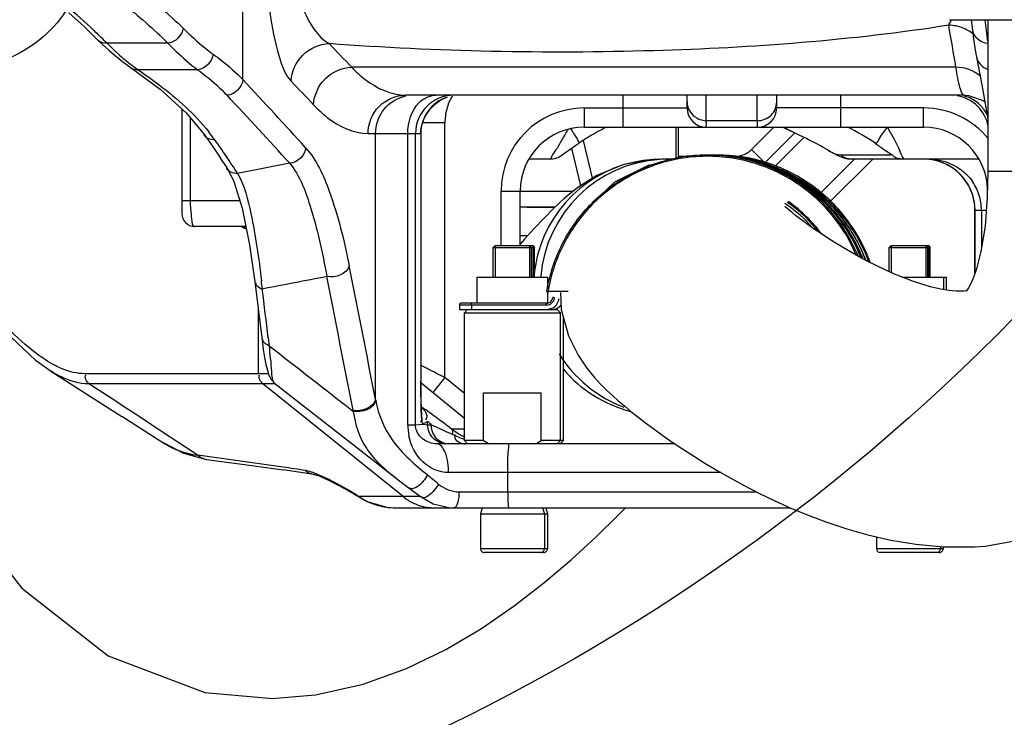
# Model space of a CAD drawing. Header units: millimetres. Extents: x 0 to 8493, y 0 to 6007.
# Tile 40 of 111: x 4437 to 4591, y 963 to 1072. Entities that reach past the tile are written whole.
import ezdxf

# ---------------------------------------------------------------- set-up
doc = ezdxf.new("R2010")
doc.units = ezdxf.units.MM
doc.header["$LTSCALE"] = 467.107143
doc.layers.get('0').update_dxf_attribs({"linetype": 'CONTINUOUS'})
for name, color, linetype in [('304103000046DXF_CONTINUOUS_LINE', 7, 'CONTINUOUS'), ('304103000094DXF_CONTINUOUS_LINE', 7, 'CONTINUOUS'), ('304104000155DXF_CONTINUOUS_LINE', 7, 'CONTINUOUS'), ('304105000138DXF_CONTINUOUS_LINE', 7, 'CONTINUOUS'), ('304106000022DXF_CONTINUOUS_LINE', 7, 'CONTINUOUS'), ('304106000057DXF_CONTINUOUS_LINE', 7, 'CONTINUOUS'), ('304109000083DXF_CONTINUOUS_LINE', 7, 'CONTINUOUS'), ('501023000046DXF_CONTINUOUS_LINE', 7, 'CONTINUOUS'), ('604006000006DXF_CONTINUOUS_LINE', 7, 'CONTINUOUS'), ('XIANLAN_DXF_CONTINUOUS_LINE', 7, 'CONTINUOUS'), ('最大动作范围图_DXF_DIMENSION', 7, 'CONTINUOUS')]:
    doc.layers.add(name, color=color, linetype=linetype)
doc.styles.get("Standard").update_dxf_attribs({"font": 'txt', "width": 0.7})
doc.dimstyles.new('DIMSTYLE_1', dxfattribs={"dimtxt": 85.714286, "dimasz": 42.857143, "dimexe": 1.5, "dimexo": 0, "dimgap": 6, "dimtad": 0, "dimtih": 1, "dimtoh": 1, "dimdec": 1, "dimdsep": 46, "dimtxsty": 'Standard', "dimblk": '_FILLED', "dimblk1": '_FILLED', "dimblk2": '_FILLED', "dimcen": 0.09, "dimclrt": 5, "dimazin": 2, "dimtp": 0.5, "dimtm": 0.5, "dimtfac": 1, "dimtdec": 65535, "dimtofl": 0, "dimtmove": 0, "dimatfit": 3, "dimldrblk": '_FILLED', "dimfxl": 0, "dimtolj": 1, "dimarcsym": 0})

# ---------------------------------------------------------------- blocks, each defined once
blk = doc.blocks.new('*D2')
at = {"layer": '最大动作范围图_DXF_DIMENSION', "color": 2, "linetype": 'Continuous', "transparency": 16777216}
blk.add_line((5263.67, 1245.98), (4966.12, 1245.98), dxfattribs=at)
for start, end in [(260.88866, 360), (193, 239.94839)]:
    blk.add_arc((4366.38, 1245.98), 610.46, start, end, dxfattribs=at)
for points in [[(4986.04, 1202.78), (4976.84, 1245.98), (4964.63, 1203.53)], [(3793.01, 1070.04), (3771.56, 1108.66), (3772.32, 1064.49)]]:
    blk.add_solid(points, dxfattribs=at)
blk = doc.blocks.new('_FILLED')
at = {"color": 0, "linetype": 'ByBlock'}
blk.add_solid([(0, 0), (-1, 0.25), (-1, -0.25)], dxfattribs=at)

msp = doc.modelspace()

# ---------------------------------------------------------------- linework, layer by layer
at = {"color": 2, "linetype": 'Continuous'}
msp.add_circle((4366.427, 1245.984), 316, dxfattribs=at)
at = {"layer": '304103000046DXF_CONTINUOUS_LINE', "color": 9, "linetype": 'Continuous'}
for p, q in [((4551.466, 1051.489), (4554.961, 1054.984)), ((4553.64, 1049.447), (4558.274, 1054.081)), ((4555.223, 1048.922), (4559.673, 1053.372)), ((4553.444, 1049.511), (4551.466, 1051.489)), ((4540.084, 1050.456), (4541.827, 1050.456)), ((4567.599, 1049.984), (4562.336, 1044.721)), ((4516.473, 1037.984), (4515.332, 1037.984))]:
    msp.add_line(p, q, dxfattribs=at)
at = {"layer": '304103000046DXF_CONTINUOUS_LINE', "color": 7, "linetype": 'Continuous'}
msp.add_line((4570.427, 1049.984), (4563.854, 1043.41), dxfattribs=at)
at = {"layer": '304103000046DXF_CONTINUOUS_LINE', "color": 9, "linetype": 'Continuous'}
msp.add_arc((4548.972, 1053.984), 3.528, 270, 315, dxfattribs=at)
at = {"layer": '304103000094DXF_CONTINUOUS_LINE', "color": 9, "linetype": 'Continuous'}
for p, q in [((4471.975, 1062.411), (4471.975, 1098.484)), ((4460.275, 1068.099), (4450.758, 1068.099)), ((4464.912, 1063.958), (4455.602, 1063.958)), ((4583.442, 1064.355), (4488.986, 1064.355)), ((4531.427, 1054.984), (4531.427, 1059.984)), ((4544.396, 1055.998), (4544.396, 1059.984)), ((4552.396, 1055.998), (4552.396, 1059.984)), ((4565.427, 1054.984), (4565.427, 1059.984)), ((4525.332, 1057.984), (4541.427, 1057.984)), ((4525.332, 1057.984), (4525.332, 1054.984)), ((4578.398, 1057.984), (4555.427, 1057.984)), ((4578.398, 1054.984), (4578.398, 1057.984)), ((4463.743, 1056.48), (4463.743, 1043.484)), ((4552.396, 1055.998), (4544.396, 1055.998)), ((4503.563, 1055.646), (4500.045, 1055.646)), ((4503.563, 1015.831), (4503.563, 1055.646)), ((4491.55, 1053.984), (4499.782, 1053.984)), ((4492.716, 1012.432), (4492.716, 1053.984)), ((4497.755, 1008.484), (4497.755, 1053.984)), ((4498.967, 1008.484), (4498.967, 1053.984)), ((4499.778, 1053.984), (4499.778, 1015.269)), ((4573.278, 1050.617), (4565.33, 1050.617)), ((4479.312, 1049.334), (4471.161, 1047.759)), ((4512.332, 1044.984), (4515.332, 1044.984)), ((4512.332, 1036.484), (4512.332, 1044.984)), ((4463.743, 1043.484), (4462.427, 1043.484)), ((4471.479, 1043.485), (4463.743, 1043.484)), ((4588.177, 1041.984), (4586.421, 1041.984)), ((4586.432, 1032.234), (4586.432, 1041.984)), ((4587.427, 1041.984), (4587.427, 1036.037)), ((4474.37, 1026.707), (4474.37, 1016.445)), ((4475.939, 1022.07), (4476.087, 1020.829)), ((4500.781, 1017.245), (4499.739, 1017.776)), ((4474.37, 1016.445), (4447.226, 1016.445)), ((4475.99, 1016.446), (4474.37, 1016.446)), ((4500.932, 1017.169), (4500.781, 1017.245)), ((4503.563, 1015.831), (4501.671, 1013.503)), ((4506.609, 1013.356), (4503.563, 1015.831)), ((4476.983, 1014.884), (4447.92, 1014.883)), ((4497.023, 997.237), (4475.115, 1014.883)), ((4499.782, 1015.269), (4499.778, 1015.269)), ((4492.716, 1012.432), (4492.747, 1012.258)), ((4489.209, 1010.735), (4489.243, 1010.562)), ((4499.867, 1010.706), (4499.866, 1010.573)), ((4497.755, 1008.484), (4498.967, 1008.484)), ((4498.967, 1008.484), (4500.08, 1008.537)), ((4500.08, 1008.537), (4500.861, 1008.484)), ((4500.602, 1008.853), (4500.861, 1008.964)), ((4500.861, 1008.484), (4500.861, 1008.964)), ((4500.861, 1008.484), (4501.431, 1008.484)), ((4504.592, 1007.834), (4506.609, 1007.835)), ((4546.72, 1000.984), (4504.124, 1000.984)), ((4513.386, 997.984), (4513.386, 1000.984)), ((4505.767, 997.984), (4552.258, 997.984)), ((4490.404, 997.026), (4490.149, 997.237)), ((4499.767, 997.237), (4490.15, 997.236))]:
    msp.add_line(p, q, dxfattribs=at)
at = {"layer": '304103000094DXF_CONTINUOUS_LINE', "color": 7, "linetype": 'Continuous'}
for p, q in [((4585.829, 1071.784), (4586.026, 1070.14)), ((4449.385, 1068.55), (4451.112, 1066.919)), ((4451.112, 1066.919), (4453.154, 1065.225)), ((4453.154, 1065.225), (4454.51, 1064.25)), ((4586.652, 1065.919), (4586.653, 1065.916)), ((4586.652, 1065.919), (4587.474, 1061.594)), ((4584.79, 1059.984), (4497.436, 1059.984)), ((4541.427, 1057.984), (4541.427, 1059.984)), ((4555.427, 1057.984), (4555.427, 1059.984)), ((4462.427, 1057.84), (4462.427, 1041.484)), ((4525.332, 1054.984), (4578.398, 1054.984)), ((4556.364, 1054.984), (4556.722, 1054.821)), ((4556.722, 1054.821), (4558.282, 1054.077)), ((4465.986, 1053.804), (4467.088, 1052.239)), ((4499.782, 1053.984), (4499.782, 1015.269)), ((4467.088, 1052.239), (4468.452, 1050.232)), ((4469.511, 1048.615), (4468.452, 1050.232)), ((4519.943, 1049.984), (4516.672, 1049.984)), ((4566.483, 1050.05), (4567.171, 1049.984)), ((4587.058, 1049.984), (4567.17, 1049.984)), ((4469.511, 1048.615), (4470.552, 1046.482)), ((4515.332, 1036.484), (4515.332, 1044.984)), ((4586.421, 1032.206), (4586.421, 1041.984)), ((4472.424, 1039.484), (4464.427, 1039.484)), ((4471.812, 1039.377), (4472.508, 1039.075)), ((4473.867, 1030.786), (4474.17, 1028.35)), ((4474.973, 1021.724), (4475.168, 1020.251)), ((4475.168, 1020.251), (4475.371, 1018.975)), ((4441.965, 1016.86), (4453.033, 1009.782)), ((4476.983, 1014.92), (4476.984, 1014.919)), ((4499.783, 1015.062), (4506.609, 1009.516)), ((4499.867, 1010.706), (4499.827, 1011.82)), ((4458.743, 1006.097), (4453.033, 1009.782)), ((4499.896, 1010.14), (4499.867, 1010.708)), ((4499.867, 1010.708), (4499.867, 1010.706)), ((4499.925, 1009.715), (4499.896, 1010.14)), ((4458.747, 1006.093), (4462.722, 1004.008)), ((4539.534, 1005.484), (4502.275, 1005.484)), ((4462.722, 1004.008), (4466.283, 1003.059)), ((4483.051, 1000.694), (4478.297, 1001.417)), ((4489.403, 997.635), (4490.405, 997.026)), ((4499.544, 997.404), (4499.83, 997.19)), ((4490.405, 997.027), (4491.39, 996.492)), ((4491.39, 996.492), (4494.656, 995.555)), ((4494.656, 995.555), (4495.862, 995.484)), ((4495.861, 995.484), (4557.569, 995.484)), ((4504.361, 995.504), (4504.928, 995.484))]:
    msp.add_line(p, q, dxfattribs=at)
for points in [[(4444.79, 1072.863), (4447.165, 1070.695), (4449.385, 1068.55)], [(4586.026, 1070.141), (4586.193, 1068.808), (4586.459, 1067.003), (4586.653, 1065.916)], [(4454.51, 1064.25), (4459.035, 1060.928), (4463.17, 1057.164), (4465.986, 1053.804)], [(4587.474, 1061.594), (4588.318, 1056.859), (4588.427, 1056.207)], [(4584.79, 1059.984), (4585.405, 1059.947), (4587.701, 1059.177), (4587.94, 1058.978)], [(4519.943, 1049.984), (4520.436, 1050.025), (4520.96, 1050.161), (4521.407, 1050.36), (4521.735, 1050.559), (4522.049, 1050.773), (4522.445, 1051.052), (4522.92, 1051.389), (4523.46, 1051.767), (4524.052, 1052.174), (4524.516, 1052.486)], [(4563.511, 1051.309), (4564.181, 1050.957), (4564.776, 1050.661), (4565.321, 1050.416), (4565.858, 1050.214), (4566.483, 1050.05)], [(4470.552, 1046.482), (4471.845, 1042.302), (4473.019, 1036.591), (4473.867, 1030.786)], [(4474.17, 1028.35), (4474.64, 1024.495), (4474.973, 1021.724)], [(4430.581, 1028.045), (4434.812, 1023.059), (4439.582, 1018.572), (4441.999, 1016.838)], [(4475.371, 1018.975), (4475.582, 1017.895), (4475.805, 1016.997), (4476.059, 1016.243), (4476.415, 1015.545), (4476.981, 1014.922)], [(4476.983, 1014.92), (4489.731, 1004.965), (4496.008, 1000.062)], [(4499.827, 1011.82), (4499.791, 1013.726), (4499.782, 1015.269)], [(4499.959, 1009.335), (4499.965, 1009.301), (4499.951, 1009.418), (4499.925, 1009.715)], [(4466.281, 1003.06), (4472.238, 1002.273), (4478.297, 1001.417)], [(4483.051, 1000.694), (4483.165, 1000.672), (4483.999, 1000.416), (4485.378, 999.828), (4487.205, 998.894), (4489.403, 997.635)], [(4496.008, 1000.062), (4497.156, 999.183), (4499.544, 997.404)], [(4499.83, 997.19), (4501.739, 996.111), (4504.361, 995.504)]]:
    msp.add_lwpolyline(points, dxfattribs=at)
at = {"layer": '304103000094DXF_CONTINUOUS_LINE', "color": 9, "linetype": 'Continuous'}
for centre, radius, start, end in [((4365.905, 982.273), 120.694, 46.67097, 49.45083), ((4574.04, 1075.567), 9.502, 335.1696, 335.94682), ((3412.211, 928.312), 1184.528, 6.791377, 6.956844), ((4372.028, 988.839), 111.717, 45.85539, 46.64478), ((4210.622, 1003.505), 377.754, 9.2698, 10.27949), ((4582.329, 1064.925), 5.985, 50.18579, 67.72308), ((4374.368, 991.251), 108.356, 45.17125, 45.85482), ((4481.259, 1098.189), 42.845, 224.61237, 227.71988), ((3818.488, 428.454), 924.087, 43.482999, 43.798976), ((4469.416, 1084.146), 24.462, 233.20442, 235.61681), ((3766.735, 401.76), 966.345, 42.272109, 43.130272), ((3812.513, 423.033), 923.801, 43.461554, 43.77752), ((3764.242, 399.509), 966.229, 42.263195, 43.121337), ((4504.963, 1053.987), 5.997, 90.04574, 180.03283), ((4511.853, 1055.652), 8.29, 149.85753, 165.1879), ((4583.565, 1054.938), 5.047, 75.27934, 76.69464), ((4511.93, 1055.641), 8.367, 165.24461, 179.96722), ((4525.332, 1044.984), 13, 90, 180), ((4578.398, 1044.984), 13, 38.92817, 90), ((4582.876, 1054.144), 6.12, 25.61093, 33.37591), ((4528.378, 993.235), 67.799, 63.18517, 65.59043), ((4547.624, 1017.582), 41.912, 56.38106, 63.19878), ((4443.976, 1036.108), 29.043, 35.60186, 38.70847), ((4359.368, 975.604), 133.059, 34.19711, 35.57616), ((4363.187, 978.21), 128.434, 33.50873, 34.19288), ((4578.442, 1041.963), 8.021, 72.02336, 89.93342), ((4365.679, 979.86), 125.446, 32.7697, 33.50891), ((4578.434, 1041.99), 7.998, 359.95902, 71.90814), ((4579.388, 1041.972), 8.041, 17.99466, 35.89237), ((4579.351, 1041.975), 8.075, 0.06368, 17.89319), ((4470.92, 1035.548), 3.934, 67.40671, 71.89488), ((-3569.247, -562.83), 8214.42, 11.0559751, 11.2045255), ((-3574.24, -564.402), 8215.854, 11.0531377, 11.2016521), ((4300.952, 1011.771), 174.974, 5.87313, 6.30456), ((3011.048, 846.46), 1475.38, 6.835946, 7.133496), ((2949.187, -1279.021), 2740.109, 56.550973, 56.841218), ((4626.091, 1015.135), 126.313, 179.93941, 181.46523), ((4572.51, 1013.781), 72.714, 181.4781, 182.52884), ((4487.084, 990.938), 24.039, 55.08083, 55.73317), ((4506.429, 1008.495), 8.674, 180.06955, 191.76746), ((4498.98, 1009.465), 0.972, 352.64504, 0.08855), ((2865.168, -1406.102), 2892.454, 56.421806, 56.549832), ((4511.801, 1017.193), 11.814, 232.3932, 240.5754), ((4511.668, 1016.967), 11.552, 240.60177, 244.43359), ((4506.733, 1008.916), 3.432, 266.18342, 270.06616), ((4466.591, 1005.486), 2.446, 253.6409, 262.70672), ((4318.595, 781.58), 284.946, 49.79003, 50.24093), ((4495.669, 1005.356), 9.818, 235.79327, 237.68358), ((4495.796, 1005.567), 10.064, 237.71154, 245.77896), ((4495.878, 1005.74), 10.256, 245.76025, 247.24592), ((4495.896, 1005.795), 10.314, 247.27126, 261.53897), ((4502.019, 1003.443), 7.967, 231.17196, 244.04933), ((4501.989, 1003.389), 7.905, 244.06932, 250.76095), ((4501.996, 1003.437), 7.953, 250.82516, 269.93472), ((4495.866, 1005.612), 10.128, 261.5541, 269.96988)]:
    msp.add_arc(centre, radius, start, end, dxfattribs=at)
at = {"layer": '304103000094DXF_CONTINUOUS_LINE', "color": 7, "linetype": 'Continuous'}
for centre, radius, start, end in [((4505.782, 1053.984), 6, 108, 180), ((4582.609, 1053.984), 6, 11.15214, 80.06735), ((4544.427, 1057.984), 3, 180, 270), ((4552.427, 1057.984), 3, 270, 360), ((4525.332, 1044.984), 10, 90, 180), ((4547.704, 1017.601), 41.891, 116.80106, 120.93108), ((4578.398, 1044.984), 10, 1.20462, 90), ((4547.697, 1017.612), 41.877, 120.93044, 123.621), ((4578.421, 1041.984), 8, 0, 90), ((4464.427, 1041.484), 2, 179.99998, 270)]:
    msp.add_arc(centre, radius, start, end, dxfattribs=at)
at = {"layer": '304103000094DXF_CONTINUOUS_LINE', "color": 9, "linetype": 'Continuous'}
for points in [[(4455.414, 1076.723), (4457.94, 1074.765), (4460.373, 1072.676), (4462.651, 1070.435)], [(4453.127, 1074.388), (4455.623, 1072.428), (4458.027, 1070.338), (4460.275, 1068.099)], [(4462.651, 1070.435), (4462.507, 1069.334), (4461.379, 1068.222), (4460.275, 1068.099)], [(4584.598, 1070.463), (4583.879, 1070.757), (4583.089, 1070.913), (4582.312, 1070.915)], [(4586.026, 1070.141), (4586.155, 1069.089), (4587.403, 1068.101), (4588.462, 1068.099)], [(4450.758, 1068.099), (4450.279, 1068.045), (4449.727, 1068.21), (4449.385, 1068.55)], [(4452.434, 1066.49), (4453.181, 1065.812), (4453.956, 1065.162), (4454.764, 1064.558)], [(4467.328, 1066.398), (4467.255, 1065.256), (4466.055, 1064.02), (4464.912, 1063.958)], [(4586.654, 1065.917), (4586.82, 1065.08), (4587.582, 1064.279), (4588.404, 1064.051)], [(4455.602, 1063.958), (4455.219, 1063.935), (4454.818, 1064.01), (4454.472, 1064.177)], [(4587.275, 1062.973), (4586.229, 1063.84), (4584.8, 1064.35), (4583.442, 1064.355)], [(4471.975, 1062.411), (4471.922, 1061.254), (4470.658, 1060.009), (4469.5, 1059.971)], [(4499.558, 1058.838), (4500.223, 1059.501), (4501.191, 1059.984), (4502.13, 1059.984)], [(4499.778, 1053.984), (4499.778, 1056.334), (4501.683, 1058.964), (4503.918, 1059.69)], [(4541.427, 1058.937), (4541.427, 1058.432), (4541.57, 1057.912), (4541.824, 1057.476)], [(4586.782, 1058.838), (4586.218, 1059.29), (4585.547, 1059.636), (4584.847, 1059.82)], [(4497.755, 1053.984), (4497.755, 1055.71), (4498.336, 1057.62), (4499.558, 1058.838)], [(4541.824, 1057.476), (4542.321, 1056.621), (4543.407, 1056.008), (4544.396, 1055.998)], [(4587.987, 1057.511), (4587.658, 1058.009), (4587.248, 1058.465), (4586.782, 1058.838)], [(4467.59, 1053.015), (4466.974, 1053.001), (4466.102, 1053.191), (4465.905, 1053.775)], [(4481.79, 1051.774), (4481.739, 1050.616), (4480.471, 1049.371), (4479.313, 1049.334)], [(4567.17, 1049.984), (4566.584, 1049.984), (4565.784, 1050.166), (4565.572, 1050.712)], [(4575.117, 1049.984), (4574.531, 1049.984), (4573.731, 1050.166), (4573.519, 1050.712)], [(4579.446, 1049.984), (4581.863, 1049.984), (4584.484, 1048.643), (4585.902, 1046.686)], [(4471.161, 1047.759), (4470.526, 1047.747), (4469.565, 1047.979), (4469.453, 1048.604)], [(4488.605, 1033.329), (4488.358, 1032.054), (4486.363, 1031.334), (4485.099, 1031.631)], [(4485.099, 1031.631), (4481.735, 1030.979), (4478.371, 1030.327), (4475.007, 1029.675)], [(4475.007, 1029.676), (4474.561, 1029.8), (4473.784, 1030.345), (4474.074, 1030.705)], [(4476.087, 1020.83), (4475.641, 1020.956), (4474.866, 1021.507), (4475.159, 1021.867)], [(4476.087, 1020.829), (4480.473, 1017.408), (4484.858, 1013.985), (4489.243, 1010.562)], [(4443.755, 1017.203), (4443.368, 1017.363), (4442.988, 1017.542), (4442.617, 1017.735)], [(4447.226, 1016.445), (4446.042, 1016.445), (4444.85, 1016.752), (4443.755, 1017.203)], [(4447.92, 1014.883), (4447.547, 1015.206), (4447.177, 1015.868), (4447.442, 1016.283)], [(4475.115, 1014.883), (4474.728, 1015.195), (4474.32, 1015.874), (4474.602, 1016.284)], [(4503.563, 1015.831), (4502.686, 1016.277), (4501.809, 1016.722), (4500.932, 1017.169)], [(4492.716, 1012.432), (4492.472, 1011.156), (4490.473, 1010.437), (4489.209, 1010.735)], [(4492.747, 1012.258), (4492.493, 1010.986), (4490.507, 1010.27), (4489.243, 1010.563)], [(4499.863, 1011.199), (4500.274, 1010.853), (4500.729, 1010.377), (4500.73, 1009.84)], [(4501.089, 1007.336), (4500.94, 1007.697), (4500.861, 1008.094), (4500.861, 1008.484)], [(4501.794, 1006.984), (4501.557, 1007.441), (4501.43, 1007.97), (4501.431, 1008.484)], [(4501.739, 1006.363), (4501.463, 1006.639), (4501.238, 1006.975), (4501.089, 1007.336)], [(4502.751, 1005.909), (4502.35, 1006.173), (4502.015, 1006.558), (4501.794, 1006.984)], [(4504.721, 1006.995), (4505.312, 1006.703), (4505.92, 1006.442), (4506.543, 1006.225)], [(4503.857, 1005.484), (4503.093, 1005.484), (4502.279, 1005.822), (4501.739, 1006.363)], [(4504.142, 1005.484), (4503.657, 1005.484), (4503.156, 1005.642), (4502.751, 1005.909)], [(4506.505, 1005.492), (4506.024, 1005.524), (4505.434, 1005.751), (4505.239, 1006.192)], [(4466.391, 1003.501), (4465.897, 1003.565), (4465.404, 1003.629), (4464.91, 1003.693)], [(4465.903, 1003.139), (4465.539, 1003.246), (4465.193, 1003.441), (4464.911, 1003.693)], [(4483.042, 1000.695), (4482.554, 1000.773), (4482.073, 1000.996), (4481.696, 1001.316)], [(4483.669, 1000.713), (4483.031, 1000.971), (4482.375, 1001.208), (4481.696, 1001.316)], [(4502.554, 999.189), (4503.428, 998.451), (4504.623, 997.984), (4505.767, 997.984)]]:
    msp.add_open_spline(points, degree=3, dxfattribs=at)
for points, knots in [([(4480.359, 1076.03), (4480.681, 1075.059), (4481.85, 1072.143), (4483.593, 1069.125), (4485.468, 1068.043)], [0, 0, 0, 0, 0.3208926, 1, 1, 1, 1]), ([(4444.298, 1073.223), (4442.133, 1069.664), (4435.076, 1064.322), (4426.836, 1063.684), (4422.918, 1063.685)], [0, 0, 0, 0, 0.515351, 1, 1, 1, 1]), ([(4476.184, 1073.031), (4476.508, 1070.665), (4477.24, 1066.986), (4478.54, 1063.203), (4479.527, 1062.174)], [0, 0, 0, 0, 0.6261161, 1, 1, 1, 1]), ([(4582.312, 1070.915), (4582.374, 1071.014), (4582.498, 1071.232), (4582.608, 1071.456), (4582.664, 1071.577)], [0, 0, 0, 0, 0.4670089, 1, 1, 1, 1]), ([(4462.651, 1070.435), (4463.059, 1070.035), (4464.548, 1068.611), (4466.121, 1067.269), (4467.328, 1066.398)], [0, 0, 0, 0, 0.277461, 1, 1, 1, 1]), ([(4582.312, 1070.915), (4567.083, 1068.525), (4534.734, 1066.135), (4502.349, 1066.782), (4485.469, 1068.043)], [0, 0, 0, 0, 0.4766343, 1, 1, 1, 1]), ([(4460.275, 1068.099), (4460.679, 1067.688), (4462.152, 1066.23), (4463.712, 1064.853), (4464.912, 1063.958)], [0, 0, 0, 0, 0.277871, 1, 1, 1, 1]), ([(4479.527, 1062.174), (4479.59, 1063.665), (4480.933, 1066.692), (4483.976, 1067.996), (4485.469, 1068.043)], [0, 0, 0, 0, 0.49978, 1, 1, 1, 1]), ([(4467.328, 1066.398), (4467.774, 1066.077), (4469.407, 1064.852), (4470.947, 1063.494), (4471.975, 1062.411)], [0, 0, 0, 0, 0.268888, 1, 1, 1, 1]), ([(4455.602, 1063.958), (4456.742, 1063.192), (4460.734, 1060.351), (4464.432, 1057.027), (4466.639, 1054.27)], [0, 0, 0, 0, 0.2799495, 1, 1, 1, 1]), ([(4464.912, 1063.958), (4465.352, 1063.637), (4466.966, 1062.41), (4468.486, 1061.053), (4469.5, 1059.971)], [0, 0, 0, 0, 0.268675, 1, 1, 1, 1]), ([(4483.041, 1058.486), (4483.104, 1059.977), (4484.447, 1063.006), (4487.492, 1064.309), (4488.986, 1064.355)], [0, 0, 0, 0, 0.4997041, 1, 1, 1, 1]), ([(4488.986, 1064.355), (4489.646, 1063.673), (4491.982, 1061.499), (4495.17, 1059.984), (4497.436, 1059.984)], [0, 0, 0, 0, 0.295226, 1, 1, 1, 1]), ([(4584.336, 1060.471), (4584.25, 1060.668), (4583.834, 1061.935), (4583.619, 1063.254), (4583.442, 1064.355)], [0, 0, 0, 0, 0.1617453, 1, 1, 1, 1]), ([(4584.748, 1059.984), (4584.669, 1059.984), (4584.478, 1060.148), (4584.392, 1060.342), (4584.336, 1060.471)], [0, 0, 0, 0, 0.3600651, 1, 1, 1, 1]), ([(4491.55, 1053.984), (4491.55, 1055.511), (4492.778, 1058.676), (4495.93, 1059.984), (4497.436, 1059.984)], [0, 0, 0, 0, 0.503393, 1, 1, 1, 1]), ([(4492.716, 1053.984), (4492.716, 1055.328), (4493.65, 1058.087), (4496.151, 1059.604), (4497.453, 1059.868)], [0, 0, 0, 0, 0.5028999, 1, 1, 1, 1]), ([(4552.396, 1055.998), (4553.164, 1055.99), (4554.764, 1056.594), (4555.427, 1058.18), (4555.427, 1058.937)], [0, 0, 0, 0, 0.5036297, 1, 1, 1, 1]), ([(4483.041, 1058.486), (4483.705, 1057.785), (4486.042, 1055.557), (4489.262, 1053.984), (4491.55, 1053.984)], [0, 0, 0, 0, 0.2967198, 1, 1, 1, 1]), ([(4544.427, 1054.984), (4544.343, 1054.984), (4544.517, 1055.532), (4544.4, 1055.744), (4544.396, 1055.998)], [0, 0, 0, 0, 0.2509506, 1, 1, 1, 1]), ([(4552.427, 1054.984), (4552.343, 1054.984), (4552.517, 1055.532), (4552.4, 1055.744), (4552.396, 1055.998)], [0, 0, 0, 0, 0.2509539, 1, 1, 1, 1]), ([(4519.943, 1049.984), (4520.117, 1049.984), (4520.393, 1050.709), (4521.066, 1051.527), (4521.89, 1053.05), (4522.532, 1054.095), (4522.87, 1054.66)], [0, 0, 0, 0, 0.0945086, 0.324643, 0.6422303, 1, 1, 1, 1]), ([(4523.25, 1054.702), (4523.372, 1054.514), (4523.768, 1053.895), (4524.159, 1053.272), (4524.393, 1052.819)], [0, 0, 0, 0, 0.3058651, 1, 1, 1, 1]), ([(4572.693, 1054.984), (4572.297, 1054.385), (4571.619, 1053.769), (4571.152, 1052.484), (4570.829, 1052.484)], [0, 0, 0, 0, 0.6901339, 1, 1, 1, 1]), ([(4572.693, 1054.984), (4573.046, 1054.397), (4573.648, 1053.323), (4574.561, 1051.642), (4574.766, 1050.901), (4575.266, 1049.984), (4575.117, 1049.984)], [0, 0, 0, 0, 0.3685288, 0.6918308, 0.9194683, 1, 1, 1, 1]), ([(4524.393, 1052.819), (4524.432, 1052.742), (4524.461, 1052.657), (4524.543, 1052.505), (4524.516, 1052.486)], [0, 0, 0, 0, 0.7263823, 1, 1, 1, 1]), ([(4565.33, 1050.617), (4564.618, 1050.618), (4562.511, 1052.032), (4560.44, 1052.999), (4558.963, 1053.744)], [0, 0, 0, 0, 0.3011576, 1, 1, 1, 1]), ([(4481.79, 1051.774), (4483.525, 1049.866), (4486.237, 1043.626), (4487.824, 1037.27), (4488.605, 1033.329)], [0, 0, 0, 0, 0.3909394, 1, 1, 1, 1]), ([(4570.829, 1052.484), (4571.376, 1052.121), (4571.656, 1051.763), (4573.649, 1050.617), (4573.278, 1050.617)], [0, 0, 0, 0, 0.6386292, 1, 1, 1, 1]), ([(4479.312, 1049.334), (4480.83, 1047.449), (4483.108, 1041.45), (4484.446, 1035.398), (4485.099, 1031.631)], [0, 0, 0, 0, 0.3876296, 1, 1, 1, 1]), ([(4471.161, 1047.759), (4472.235, 1045.832), (4473.657, 1040.155), (4474.479, 1034.502), (4474.868, 1030.985)], [0, 0, 0, 0, 0.3840475, 1, 1, 1, 1]), ([(4463.743, 1043.484), (4463.743, 1042.536), (4463.919, 1041.542), (4464.008, 1039.484), (4464.427, 1039.484)], [0, 0, 0, 0, 0.6931647, 1, 1, 1, 1]), ([(4442.617, 1017.735), (4441.61, 1018.258), (4437.205, 1021.182), (4433.651, 1025.177), (4431.078, 1028.403)], [0, 0, 0, 0, 0.2155593, 1, 1, 1, 1]), ([(4476.087, 1020.829), (4476.163, 1019.477), (4476.486, 1017.671), (4476.477, 1015.324), (4476.982, 1014.922)], [0, 0, 0, 0, 0.6775073, 1, 1, 1, 1]), ([(4447.92, 1014.883), (4446.403, 1014.834), (4444.292, 1015.493), (4442.483, 1016.531), (4441.996, 1016.84)], [0, 0, 0, 0, 0.7246438, 1, 1, 1, 1]), ([(4492.747, 1012.258), (4493.15, 1010.019), (4495.117, 1005.387), (4498.884, 1002.253), (4500.836, 1000.63)], [0, 0, 0, 0, 0.47262, 1, 1, 1, 1]), ([(4499.809, 1011.287), (4499.838, 1011.278), (4499.906, 1011.248), (4499.972, 1011.213), (4500.011, 1011.192)], [0, 0, 0, 0, 0.4093404, 1, 1, 1, 1]), ([(4489.243, 1010.562), (4489.491, 1008.539), (4490.922, 1004.297), (4494.251, 1001.434), (4496.008, 1000.062)], [0, 0, 0, 0, 0.4776107, 1, 1, 1, 1]), ([(4499.866, 1010.573), (4499.873, 1010.414), (4499.888, 1010.112), (4499.906, 1009.811), (4499.916, 1009.668)], [0, 0, 0, 0, 0.5276966, 1, 1, 1, 1]), ([(4499.916, 1009.668), (4499.932, 1009.442), (4499.968, 1009.083), (4500.002, 1008.718), (4500.043, 1008.588)], [0, 0, 0, 0, 0.6249588, 1, 1, 1, 1]), ([(4500.011, 1011.192), (4500.101, 1011.141), (4500.305, 1011.014), (4500.506, 1010.881), (4500.619, 1010.804)], [0, 0, 0, 0, 0.428569, 1, 1, 1, 1]), ([(4500.73, 1009.84), (4500.73, 1009.784), (4500.72, 1009.669), (4500.69, 1009.557), (4500.67, 1009.501)], [0, 0, 0, 0, 0.4863404, 1, 1, 1, 1]), ([(4500.845, 1010.648), (4501.103, 1010.468), (4502.37, 1009.554), (4503.608, 1008.601), (4504.592, 1007.834)], [0, 0, 0, 0, 0.2015726, 1, 1, 1, 1]), ([(4499.943, 1009.34), (4499.932, 1009.254), (4499.883, 1009.073), (4499.792, 1008.91), (4499.737, 1008.829)], [0, 0, 0, 0, 0.4681605, 1, 1, 1, 1]), ([(4500.043, 1008.588), (4500.048, 1008.573), (4500.05, 1008.552), (4500.074, 1008.534), (4500.08, 1008.537)], [0, 0, 0, 0, 0.6953286, 1, 1, 1, 1]), ([(4500.08, 1008.537), (4500.174, 1008.59), (4500.32, 1008.74), (4500.513, 1008.816), (4500.602, 1008.853)], [0, 0, 0, 0, 0.5270915, 1, 1, 1, 1]), ([(4500.67, 1009.501), (4500.652, 1009.45), (4500.607, 1009.347), (4500.548, 1009.251), (4500.515, 1009.203)], [0, 0, 0, 0, 0.4787563, 1, 1, 1, 1]), ([(4500.861, 1008.964), (4500.878, 1008.975), (4500.95, 1008.929), (4500.996, 1008.895), (4501.031, 1008.866)], [0, 0, 0, 0, 0.3028152, 1, 1, 1, 1]), ([(4501.031, 1008.866), (4501.092, 1008.815), (4501.227, 1008.689), (4501.357, 1008.559), (4501.431, 1008.484)], [0, 0, 0, 0, 0.4295809, 1, 1, 1, 1]), ([(4501.431, 1008.484), (4501.647, 1008.38), (4502.732, 1007.858), (4503.833, 1007.37), (4504.721, 1006.995)], [0, 0, 0, 0, 0.1993146, 1, 1, 1, 1]), ([(4504.124, 1000.984), (4502.673, 1000.984), (4499.649, 1002.369), (4498.248, 1005.226), (4497.937, 1006.725)], [0, 0, 0, 0, 0.4864837, 1, 1, 1, 1]), ([(4504.591, 1007.835), (4504.677, 1007.747), (4504.78, 1007.452), (4504.752, 1007.16), (4504.721, 1006.995)], [0, 0, 0, 0, 0.4227235, 1, 1, 1, 1]), ([(4505.239, 1006.192), (4505.193, 1006.296), (4505.129, 1006.543), (4505.129, 1006.796), (4505.141, 1006.934)], [0, 0, 0, 0, 0.4516024, 1, 1, 1, 1]), ([(4464.91, 1003.693), (4464.398, 1003.738), (4462.203, 1004.131), (4460.176, 1005.171), (4458.743, 1006.096)], [0, 0, 0, 0, 0.231442, 1, 1, 1, 1]), ([(4504.124, 1000.984), (4504.124, 1002.06), (4504.025, 1003.626), (4502.894, 1005.484), (4502.275, 1005.484)], [0, 0, 0, 0, 0.6348872, 1, 1, 1, 1]), ([(4513.386, 1000.984), (4513.386, 1001.558), (4513.413, 1002.587), (4513.397, 1004.086), (4513.577, 1004.793), (4513.503, 1005.484), (4513.621, 1005.484)], [0, 0, 0, 0, 0.3813794, 0.7048773, 0.9215613, 1, 1, 1, 1]), ([(4481.696, 1001.316), (4480.557, 1001.497), (4475.463, 1002.281), (4470.357, 1002.982), (4466.391, 1003.501)], [0, 0, 0, 0, 0.2238421, 1, 1, 1, 1]), ([(4490.15, 997.236), (4489.542, 997.611), (4487.44, 998.872), (4485.281, 1000.06), (4483.669, 1000.713)], [0, 0, 0, 0, 0.291036, 1, 1, 1, 1]), ([(4500.836, 1000.63), (4500.661, 1000.277), (4500.064, 999.334), (4498.583, 998.129), (4497.912, 998.62)], [0, 0, 0, 0, 0.3217179, 1, 1, 1, 1]), ([(4502.554, 999.189), (4502.363, 998.855), (4501.766, 998.019), (4500.449, 996.731), (4499.83, 997.19)], [0, 0, 0, 0, 0.3330948, 1, 1, 1, 1]), ([(4505.767, 997.984), (4505.767, 997.389), (4505.721, 996.608), (4505.258, 995.484), (4504.946, 995.484)], [0, 0, 0, 0, 0.6562771, 1, 1, 1, 1]), ([(4513.386, 997.984), (4513.386, 997.746), (4513.396, 996.977), (4513.4, 996.205), (4513.467, 995.678)], [0, 0, 0, 0, 0.3099358, 1, 1, 1, 1]), ([(4513.467, 995.678), (4513.473, 995.63), (4513.486, 995.581), (4513.498, 995.484), (4513.517, 995.484)], [0, 0, 0, 0, 0.7247393, 1, 1, 1, 1])]:
    msp.add_open_spline(points, degree=3, knots=knots, dxfattribs=at)
at = {"layer": '304103000094DXF_CONTINUOUS_LINE', "color": 7, "linetype": 'Continuous'}
msp.add_open_spline([(4500.145, 1006.213), (4500.009, 1006.32), (4499.355, 1006.886), (4498.967, 1007.791), (4498.967, 1008.484)], degree=3, knots=[0, 0, 0, 0, 0.2000779, 1, 1, 1, 1], dxfattribs=at)
msp.add_open_spline([(4502.275, 1005.484), (4501.525, 1005.484), (4500.738, 1005.753), (4500.145, 1006.213)], degree=3, dxfattribs=at)
at = {"layer": '304104000155DXF_CONTINUOUS_LINE', "color": 7, "linetype": 'Continuous'}
for p, q in [((4511.409, 1036.484), (4511.109, 1036.184)), ((4511.109, 1036.184), (4517.109, 1036.184)), ((4511.109, 1031.564), (4511.109, 1036.184)), ((4511.409, 1036.484), (4516.809, 1036.484)), ((4516.809, 1036.484), (4517.288, 1036.484)), ((4516.809, 1036.484), (4517.109, 1036.184)), ((4517.109, 1036.184), (4517.588, 1036.184)), ((4517.109, 1031.564), (4517.109, 1036.184)), ((4517.288, 1036.484), (4517.588, 1036.184)), ((4517.588, 1031.564), (4517.588, 1036.184)), ((4573.324, 1036.484), (4573.024, 1036.184)), ((4573.024, 1036.184), (4579.024, 1036.184)), ((4573.024, 1032.39), (4573.024, 1036.184)), ((4573.324, 1036.484), (4578.724, 1036.484)), ((4578.724, 1036.484), (4579.137, 1036.484)), ((4578.724, 1036.484), (4579.024, 1036.184)), ((4579.024, 1036.184), (4579.437, 1036.184)), ((4579.024, 1031.564), (4579.024, 1036.184)), ((4579.137, 1036.484), (4579.437, 1036.184)), ((4579.437, 1031.564), (4579.437, 1036.184)), ((4507.109, 1026.484), (4506.609, 1025.984)), ((4506.609, 1025.984), (4521.609, 1025.984)), ((4506.609, 1005.984), (4506.609, 1025.984)), ((4519.613, 1026.484), (4521.109, 1026.484)), ((4521.109, 1026.484), (4521.609, 1025.984)), ((4521.609, 1005.984), (4521.609, 1025.984)), ((4522.088, 1005.984), (4522.088, 1025.248)), ((4509.609, 1013.484), (4518.609, 1013.484)), ((4509.609, 1005.984), (4509.609, 1013.484)), ((4518.609, 1005.984), (4518.609, 1013.484)), ((4509.609, 1005.984), (4506.609, 1005.984)), ((4507.109, 1005.484), (4506.609, 1005.984)), ((4521.609, 1005.984), (4518.609, 1005.984)), ((4521.109, 1005.484), (4521.609, 1005.984)), ((4521.588, 1005.484), (4522.088, 1005.984)), ((4522.088, 1005.984), (4521.609, 1005.984))]:
    msp.add_line(p, q, dxfattribs=at)
at = {"layer": '304104000155DXF_CONTINUOUS_LINE', "color": 2, "linetype": 'Continuous'}
for p, q in [((4511.409, 1036.484), (4511.409, 1031.564)), ((4516.809, 1036.484), (4516.809, 1031.564)), ((4517.288, 1036.484), (4517.288, 1031.564)), ((4573.324, 1036.484), (4573.324, 1032.257)), ((4578.724, 1036.484), (4578.724, 1031.564)), ((4579.137, 1036.484), (4579.137, 1031.564))]:
    msp.add_line(p, q, dxfattribs=at)
at = {"layer": '304104000155DXF_CONTINUOUS_LINE', "color": 7, "linetype": 'Continuous'}
for points in [[(4509.609, 1005.984), (4509.902, 1005.808), (4510.2, 1005.64), (4510.504, 1005.484)], [(4517.715, 1005.484), (4518.018, 1005.64), (4518.316, 1005.808), (4518.609, 1005.984)]]:
    msp.add_open_spline(points, degree=3, dxfattribs=at)
at = {"layer": '304105000138DXF_CONTINUOUS_LINE', "color": 7, "linetype": 'Continuous'}
for p, q in [((4508.584, 1027.484), (4508.584, 1031.564)), ((4508.585, 1031.564), (4519.634, 1031.564)), ((4519.634, 1029.964), (4519.634, 1031.564)), ((4574.977, 1031.564), (4581.549, 1031.564)), ((4581.549, 1031.564), (4581.961, 1031.564)), ((4581.549, 1029.601), (4581.549, 1031.564)), ((4581.962, 1029.533), (4581.962, 1031.564)), ((4519.634, 1027.511), (4519.634, 1029.146)), ((4505.83, 1027.184), (4505.83, 1026.484)), ((4519.446, 1027.484), (4506.13, 1027.484)), ((4505.83, 1026.484), (4519.613, 1026.484))]:
    msp.add_line(p, q, dxfattribs=at)
at = {"layer": '304105000138DXF_CONTINUOUS_LINE', "color": 9, "linetype": 'Continuous'}
for p, q in [((4519.43, 1027.184), (4505.83, 1027.184)), ((4507.725, 1027.184), (4507.725, 1026.484))]:
    msp.add_line(p, q, dxfattribs=at)
msp.add_arc((4519.429, 1028.483), 1.299, 270.04114, 352.48784, dxfattribs=at)
at = {"layer": '304105000138DXF_CONTINUOUS_LINE', "color": 7, "linetype": 'Continuous'}
for centre, radius, start, end in [((4519.429, 1028.482), 1.998, 270.03217, 352.49681), ((4506.13, 1027.184), 0.3, 90.00013, 180), ((4520.215, 1028.48), 1.996, 270.00747, 319.0441)]:
    msp.add_arc(centre, radius, start, end, dxfattribs=at)
for points in [[(4519.989, 1027.645), (4520.223, 1027.797), (4520.399, 1028.076), (4520.435, 1028.353)], [(4519.446, 1027.484), (4519.635, 1027.484), (4519.831, 1027.542), (4519.989, 1027.645)]]:
    msp.add_open_spline(points, degree=3, dxfattribs=at)
at = {"layer": '304105000138DXF_CONTINUOUS_LINE', "color": 9, "linetype": 'Continuous'}
for points, knots in [([(4520.717, 1028.313), (4520.68, 1028.318), (4520.616, 1028.329), (4520.521, 1028.334), (4520.479, 1028.355), (4520.435, 1028.345), (4520.435, 1028.353)], [0, 0, 0, 0, 0.386422, 0.710077, 0.9247665, 1, 1, 1, 1]), ([(4507.725, 1027.184), (4507.725, 1027.222), (4507.727, 1027.291), (4507.726, 1027.391), (4507.738, 1027.438), (4507.733, 1027.484), (4507.741, 1027.484)], [0, 0, 0, 0, 0.3813794, 0.7048773, 0.9215613, 1, 1, 1, 1]), ([(4519.43, 1027.184), (4519.43, 1027.222), (4519.432, 1027.291), (4519.431, 1027.391), (4519.443, 1027.438), (4519.438, 1027.484), (4519.446, 1027.484)], [0, 0, 0, 0, 0.3813794, 0.7048773, 0.9215613, 1, 1, 1, 1])]:
    msp.add_open_spline(points, degree=3, knots=knots, dxfattribs=at)
at = {"layer": '304106000022DXF_CONTINUOUS_LINE', "color": 7, "linetype": 'Continuous'}
for p, q in [((4544.606, 1050.634), (4544.952, 1050.634)), ((4544.952, 1050.634), (4545.182, 1050.634)), ((4545.182, 1050.634), (4545.527, 1050.634)), ((4545.666, 1050.634), (4545.596, 1050.634)), ((4545.666, 1050.634), (4546.126, 1050.634))]:
    msp.add_line(p, q, dxfattribs=at)
at = {"layer": '304106000022DXF_CONTINUOUS_LINE', "color": 9, "linetype": 'Continuous'}
msp.add_line((4519.681, 1029.334), (4522.826, 1029.334), dxfattribs=at)
for centre, radius, start, end in [((4544.598, 1025.191), 25.243, 98.71348, 102.93533), ((4544.606, 1025.198), 25.436, 89.22208, 90), ((4544.95, 1025.179), 25.455, 82.89701, 89.99665), ((4545.182, 1025.198), 25.436, 89.22208, 90), ((4545.526, 1025.179), 25.455, 82.89701, 89.99665), ((4545.666, 1025.252), 25.382, 90, 90.23893), ((4546.126, 1025.252), 25.382, 90.00001, 91.03416), ((4544.718, 1025.185), 21.535, 55.3457, 56.19869), ((4544.642, 1025.093), 21.654, 40.88683, 55.31628), ((4544.588, 1025.173), 22.162, 54.85326, 55.20108), ((4544.473, 1025.051), 22.328, 36.33813, 54.79055), ((4545.117, 1025.138), 25.319, 23.85591, 24.67857), ((4545.113, 1025.136), 25.323, 21.87376, 23.85589)]:
    msp.add_arc(centre, radius, start, end, dxfattribs=at)
at = {"layer": '304106000022DXF_CONTINUOUS_LINE', "color": 7, "linetype": 'Continuous'}
for centre, radius, start, end in [((4544.604, 1025.215), 25.419, 97.3221, 99.79636), ((4544.608, 1025.172), 25.462, 90.00444, 97.31858), ((4545.182, 1025.266), 25.368, 90.00001, 90.26013), ((4544.603, 1025.179), 21.954, 54.01029, 55.23334), ((4544.511, 1025.079), 22.09, 37.93745, 53.96931), ((4519.691, 1029.334), 0.2, 170.4572, 269.99986)]:
    msp.add_arc(centre, radius, start, end, dxfattribs=at)
for points, knots in [([(4519.494, 1029.367), (4519.927, 1031.941), (4521.599, 1036.988), (4526.276, 1043.415), (4532.675, 1048.124), (4537.71, 1049.82), (4540.279, 1050.263)], [0, 0, 0, 0, 0.2501346, 0.5001874, 0.750137, 1, 1, 1, 1]), ([(4544.952, 1050.634), (4547.467, 1050.634), (4552.531, 1049.876), (4559.435, 1046.565), (4565.072, 1041.378), (4567.656, 1036.954), (4568.591, 1034.616)], [0, 0, 0, 0, 0.2498879, 0.499833, 0.7498692, 1, 1, 1, 1]), ([(4545.527, 1050.634), (4548.077, 1050.634), (4553.209, 1049.856), (4560.189, 1046.456), (4565.85, 1041.14), (4568.406, 1036.618), (4569.316, 1034.234)], [0, 0, 0, 0, 0.249886, 0.4998305, 0.7498678, 1, 1, 1, 1]), ([(4570.027, 1033.865), (4569.144, 1036.293), (4566.62, 1040.908), (4560.943, 1046.35), (4553.899, 1049.835), (4548.705, 1050.634), (4546.126, 1050.634)], [0, 0, 0, 0, 0.2502393, 0.5003072, 0.7502062, 1, 1, 1, 1])]:
    msp.add_open_spline(points, degree=3, knots=knots, dxfattribs=at)
at = {"layer": '304106000022DXF_CONTINUOUS_LINE', "color": 9, "linetype": 'Continuous'}
for points, knots in [([(4538.947, 1049.794), (4536.537, 1049.24), (4531.851, 1047.407), (4525.946, 1042.742), (4521.643, 1036.565), (4520.091, 1031.775), (4519.681, 1029.334)], [0, 0, 0, 0, 0.2498665, 0.4998184, 0.7498697, 1, 1, 1, 1]), ([(4567.866, 1034.987), (4566.787, 1037.543), (4563.757, 1042.333), (4557.145, 1047.625), (4549.178, 1050.49), (4543.514, 1050.563), (4540.774, 1050.143)], [0, 0, 0, 0, 0.2501374, 0.5001642, 0.7500974, 1, 1, 1, 1]), ([(4568.165, 1034.814), (4567.228, 1037.101), (4564.669, 1041.427), (4559.138, 1046.516), (4552.381, 1049.801), (4547.421, 1050.598), (4544.952, 1050.632)], [0, 0, 0, 0, 0.2501308, 0.5001649, 0.750107, 1, 1, 1, 1]), ([(4568.9, 1034.416), (4567.988, 1036.752), (4565.456, 1041.179), (4559.898, 1046.402), (4553.063, 1049.778), (4548.032, 1050.598), (4545.527, 1050.632)], [0, 0, 0, 0, 0.2501328, 0.500168, 0.7501094, 1, 1, 1, 1]), ([(4568.61, 1034.567), (4567.774, 1036.669), (4565.529, 1040.669), (4560.708, 1045.552), (4554.773, 1048.992), (4550.34, 1050.159), (4548.098, 1050.439)], [0, 0, 0, 0, 0.2501242, 0.5001613, 0.7501109, 1, 1, 1, 1]), ([(4569.332, 1034.191), (4568.518, 1036.337), (4566.295, 1040.429), (4561.45, 1045.434), (4555.447, 1048.961), (4550.949, 1050.155), (4548.673, 1050.439)], [0, 0, 0, 0, 0.2501259, 0.5001641, 0.750113, 1, 1, 1, 1]), ([(4552.927, 1049.502), (4554.833, 1048.969), (4558.533, 1047.444), (4563.385, 1043.927), (4567.285, 1039.374), (4569.108, 1035.807), (4569.797, 1033.949)], [0, 0, 0, 0, 0.2498052, 0.4997315, 0.7497998, 1, 1, 1, 1]), ([(4519.494, 1029.367), (4519.494, 1029.362), (4519.524, 1029.367), (4519.551, 1029.353), (4519.614, 1029.347), (4519.657, 1029.338), (4519.681, 1029.334)], [0, 0, 0, 0, 0.0749683, 0.2896637, 0.6147641, 1, 1, 1, 1]), ([(4519.681, 1029.334), (4519.681, 1029.309), (4519.682, 1029.263), (4519.681, 1029.196), (4519.689, 1029.165), (4519.686, 1029.134), (4519.691, 1029.134)], [0, 0, 0, 0, 0.3812969, 0.7048281, 0.9215501, 1, 1, 1, 1])]:
    msp.add_open_spline(points, degree=3, knots=knots, dxfattribs=at)
at = {"layer": '304106000057DXF_CONTINUOUS_LINE', "color": 9, "linetype": 'Continuous'}
for p, q in [((4539.736, 1050.11), (4539.736, 1054.984)), ((4526.629, 1046.992), (4525.232, 1052.903)), ((4524.799, 1045.836), (4523.406, 1051.729)), ((4523.547, 1044.912), (4515.332, 1044.912))]:
    msp.add_line(p, q, dxfattribs=at)
at = {"layer": '304106000057DXF_CONTINUOUS_LINE', "color": 7, "linetype": 'Continuous'}
for p, q in [((4540.084, 1050.178), (4540.084, 1054.984)), ((4520.757, 1042.484), (4515.332, 1042.484)), ((4516.442, 1042.484), (4516.448, 1042.484)), ((4518.922, 1042.498), (4520.761, 1042.488))]:
    msp.add_line(p, q, dxfattribs=at)
msp.add_lwpolyline([(4516.448, 1042.484), (4517.598, 1042.491), (4518.922, 1042.498)], dxfattribs=at)
at = {"layer": '304106000057DXF_CONTINUOUS_LINE', "color": 9, "linetype": 'Continuous'}
msp.add_open_spline([(4516.448, 1042.484), (4517.163, 1042.484), (4518.6, 1042.512), (4520.038, 1042.494), (4520.761, 1042.488)], degree=3, knots=[0, 0, 0, 0, 0.496886, 1, 1, 1, 1], dxfattribs=at)
at = {"layer": '304109000083DXF_CONTINUOUS_LINE', "color": 7, "linetype": 'Continuous'}
msp.add_line((4582.428, 1071.784), (4634.427, 1071.784), dxfattribs=at)
at = {"layer": '501023000046DXF_CONTINUOUS_LINE', "color": 7, "linetype": 'Continuous'}
for p, q in [((4519.109, 994.484), (4509.109, 994.484)), ((4509.109, 994.484), (4509.109, 989.084)), ((4519.588, 994.484), (4519.109, 994.484)), ((4519.109, 994.484), (4519.109, 989.084)), ((4519.588, 994.484), (4519.588, 989.084)), ((4571.024, 990.961), (4571.024, 989.084)), ((4518.509, 988.484), (4509.709, 988.484)), ((4518.987, 988.484), (4518.509, 988.484)), ((4580.424, 988.484), (4571.624, 988.484)), ((4580.836, 988.484), (4580.419, 988.484)), ((4581.024, 989.454), (4581.024, 989.084)), ((4581.437, 989.417), (4581.437, 989.084))]:
    msp.add_line(p, q, dxfattribs=at)
at = {"layer": '501023000046DXF_CONTINUOUS_LINE', "color": 9, "linetype": 'Continuous'}
for p, q in [((4519.109, 989.084), (4509.109, 989.084)), ((4519.588, 989.084), (4519.109, 989.084)), ((4581.024, 989.084), (4571.024, 989.084)), ((4581.437, 989.084), (4581.024, 989.084))]:
    msp.add_line(p, q, dxfattribs=at)
at = {"layer": '501023000046DXF_CONTINUOUS_LINE', "color": 7, "linetype": 'Continuous'}
for centre, start, end in [((4509.709, 989.084), 180, 270.00002), ((4518.509, 989.084), 269.99998, 360), ((4518.988, 989.084), 269.99998, 360), ((4571.624, 989.084), 180, 270), ((4580.424, 989.084), 270, 360), ((4580.837, 989.084), 269.99998, 360)]:
    msp.add_arc(centre, 0.6, start, end, dxfattribs=at)
at = {"layer": '604006000006DXF_CONTINUOUS_LINE', "color": 7, "linetype": 'Continuous'}
for p, q in [((4509.386, 995.484), (4509.109, 994.523)), ((4509.109, 994.523), (4519.109, 994.523)), ((4509.109, 994.523), (4509.245, 994.484)), ((4518.832, 995.484), (4519.109, 994.523)), ((4519.109, 994.523), (4518.973, 994.484)), ((4519.109, 994.523), (4519.588, 994.523)), ((4519.311, 995.484), (4519.588, 994.523)), ((4519.588, 994.523), (4519.452, 994.484))]:
    msp.add_line(p, q, dxfattribs=at)
at = {"layer": 'XIANLAN_DXF_CONTINUOUS_LINE', "color": 7, "linetype": 'Continuous'}
for p, q in [((4588.427, 1071.784), (4588.427, 1048.124)), ((4537.395, 1049.984), (4536.09, 1049.943)), ((4539.084, 1049.984), (4537.394, 1049.984)), ((4516.021, 1037.486), (4515.332, 1036.713)), ((4584.429, 1029.355), (4583.495, 1029.36)), ((4584.651, 1029.369), (4584.429, 1029.355)), ((4585.008, 1029.412), (4584.658, 1029.37)), ((4585.09, 1029.429), (4585.008, 1029.412))]:
    msp.add_line(p, q, dxfattribs=at)
at = {"layer": 'XIANLAN_DXF_CONTINUOUS_LINE', "color": 9, "linetype": 'Continuous'}
for p, q in [((4538.441, 1049.984), (4537.188, 1049.945)), ((4588.427, 1048.124), (4628.427, 1048.124))]:
    msp.add_line(p, q, dxfattribs=at)
at = {"layer": 'XIANLAN_DXF_CONTINUOUS_LINE', "color": 7, "linetype": 'Continuous'}
for points in [[(4536.091, 1049.943), (4531.544, 1049.148), (4527.305, 1047.418), (4524.316, 1045.531), (4522.206, 1043.83), (4520.525, 1042.269), (4519.012, 1040.735), (4517.536, 1039.157), (4516.021, 1037.486)], [(4537.542, 1049.407), (4535.314, 1048.98), (4530.083, 1046.376)], [(4588.427, 1048.124), (4588.342, 1044.111), (4587.986, 1039.515), (4587.348, 1035.548), (4586.594, 1032.658), (4585.909, 1030.861), (4585.381, 1029.85), (4585.086, 1029.423), (4585.016, 1029.344)], [(4588.028, 989.512), (4596.092, 990.962), (4604.45, 994.383), (4612.138, 999.928), (4618.523, 1007.446), (4623.17, 1016.272), (4626.258, 1026.251), (4627.96, 1037.338), (4628.427, 1048.124)], [(4530.083, 1046.376), (4525.714, 1042.241), (4525.589, 1042.02)], [(4583.495, 1029.36), (4582.346, 1029.469), (4581.065, 1029.682), (4579.698, 1029.993), (4578.271, 1030.393), (4576.807, 1030.873), (4575.328, 1031.421), (4573.851, 1032.023), (4572.394, 1032.67), (4570.966, 1033.349), (4569.578, 1034.05), (4568.238, 1034.766), (4566.95, 1035.487), (4565.719, 1036.208), (4564.549, 1036.922), (4563.443, 1037.622), (4562.406, 1038.303), (4561.44, 1038.958), (4560.55, 1039.581), (4559.74, 1040.167), (4559.013, 1040.71), (4558.374, 1041.202), (4557.825, 1041.637), (4557.37, 1042.011), (4557.014, 1042.313), (4556.77, 1042.529), (4556.717, 1042.577)], [(4521.63, 1029.145), (4521.74, 1026.489), (4522.899, 1022.352), (4524.396, 1019.324), (4525.758, 1017.307), (4526.899, 1015.91), (4527.902, 1014.823), (4528.834, 1013.894), (4529.735, 1013.05), (4530.651, 1012.233), (4531.612, 1011.41), (4532.637, 1010.566), (4533.738, 1009.689), (4534.93, 1008.772), (4536.221, 1007.812), (4537.611, 1006.812), (4539.102, 1005.774), (4540.697, 1004.702), (4542.397, 1003.601), (4544.205, 1002.473), (4546.127, 1001.324), (4548.165, 1000.157), (4550.327, 998.98), (4552.62, 997.798), (4555.052, 996.619), (4557.631, 995.456), (4560.368, 994.321), (4563.277, 993.23), (4566.373, 992.204), (4569.681, 991.268), (4573.247, 990.453), (4577.159, 989.806)], [(4426.382, 996.991), (4437.422, 982.935), (4450.939, 972.33), (4466.02, 966.638), (4476.645, 965.702)], [(4476.511, 965.699), (4483.317, 966.28), (4490.772, 967.948), (4497.553, 970.382), (4503.712, 973.343), (4509.304, 976.644), (4514.394, 980.144), (4519.045, 983.745), (4523.302, 987.369), (4527.197, 990.947), (4530.759, 994.426), (4531.789, 995.484)], [(4577.159, 989.806), (4581.523, 989.409), (4586.459, 989.406), (4588.029, 989.512)]]:
    msp.add_lwpolyline(points, dxfattribs=at)
at = {"layer": 'XIANLAN_DXF_CONTINUOUS_LINE', "color": 9, "linetype": 'Continuous'}
for centre, radius, start, end in [((4537.405, 1030.005), 19.98, 93.62539, 165.64266), ((4538.456, 1029.999), 19.986, 93.63637, 175.21991), ((4537.493, 1029.98), 20.071, 165.63462, 175.41659)]:
    msp.add_arc(centre, radius, start, end, dxfattribs=at)
for points in [[(4521.402, 1019.551), (4523.677, 1015.824), (4527.421, 1012.741), (4531.516, 1011.225)], [(4522.074, 1017.152), (4524.728, 1013.976), (4528.584, 1011.561), (4532.602, 1010.568)]]:
    msp.add_open_spline(points, degree=3, dxfattribs=at)

# ---------------------------------------------------------------- dimensions: what is measured, and where the dimension line sits
at = {"layer": '最大动作范围图_DXF_DIMENSION', "color": 2, "linetype": 'Continuous'}
dim = msp.add_angular_dim_2l(base=(4435.4838, 639.4479), line1=((3777.5117, 1110.0336), (3771.5635, 1108.6603)), line2=((5257.5696, 1245.984), (5263.6742, 1245.984)), dimstyle='DIMSTYLE_1', dxfattribs=at)
dim.commit()
dim.dimension.update_dxf_attribs({"geometry": '*D2', "text_midpoint": (4032.5663, 631.8708), "dimtype": 162})

doc.saveas('drawing.dxf')
